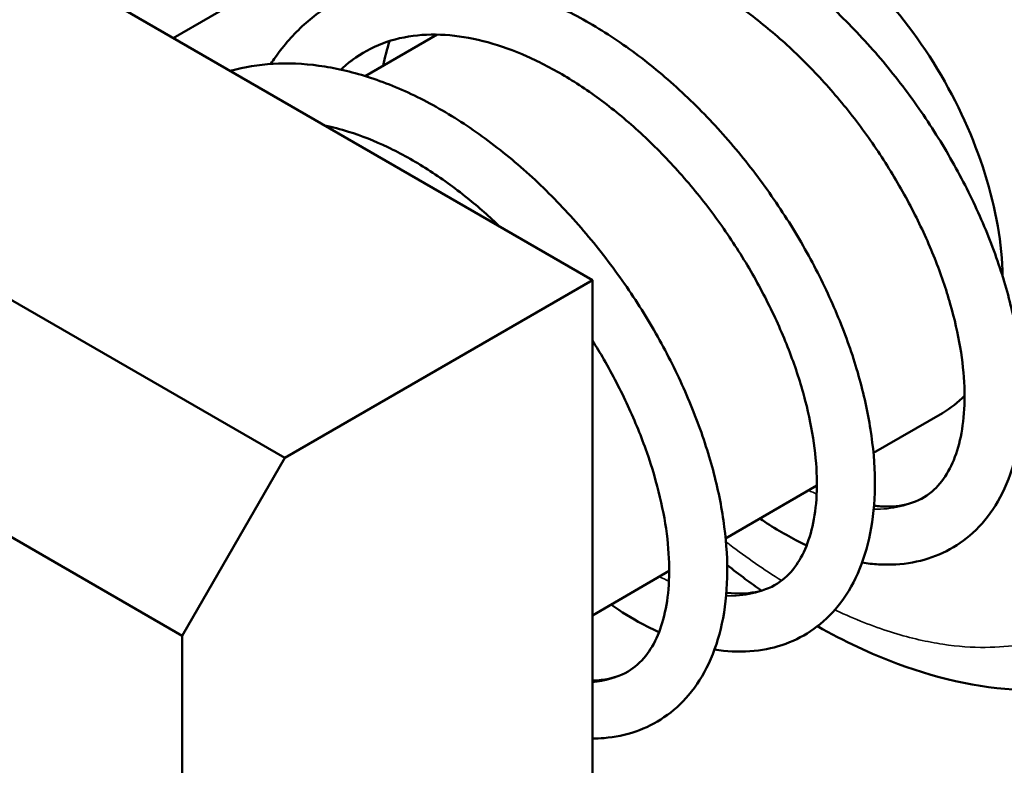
# Model space of a CAD drawing. Header units: millimetres. Extents: x 3 to 589, y 3 to 392.
# Tile 8 of 24: x 537 to 551, y 88 to 98. Entities that reach past the tile are written whole.
import ezdxf

# ---------------------------------------------------------------- set-up
doc = ezdxf.new("R2010")
doc.units = ezdxf.units.MM
doc.layers.add('Visible (ISO)', color=7, linetype='Continuous', lineweight=50)
doc.layers.add('Visible Narrow (ISO)', color=7, linetype='Continuous', lineweight=35)

msp = doc.modelspace()

# ---------------------------------------------------------------- linework, layer by layer
at = {"layer": 'Visible (ISO)'}
for p, q in [((545.308, 94.563), (524.095, 106.811)), ((541.066, 92.114), (519.852, 104.361)), ((540.651, 98.547), (539.53, 97.899)), ((543.169, 97.947), (542.177, 97.374)), ((541.066, 92.114), (545.308, 94.563)), ((545.308, 74.151), (545.308, 94.563)), ((550.137, 92.732), (549.184, 92.182)), ((535.479, 92.073), (539.651, 89.664)), ((539.651, 89.664), (541.066, 92.114)), ((548.404, 91.732), (547.146, 91.005)), ((546.367, 90.556), (545.308, 89.944)), ((539.651, 70.885), (539.651, 89.664))]:
    msp.add_line(p, q, dxfattribs=at)
for start_param, end_param in [(0.801181, 2.412481), (0, 0.166402)]:
    msp.add_ellipse((548.137, 96.196), major_axis=(2, -3.464), ratio=0.57735, start_param=start_param, end_param=end_param, dxfattribs=at)
for points, knots in [([(542.911, 98.74), (543.021, 98.91), (543.146, 99.065), (543.423, 99.339), (543.574, 99.458), (543.897, 99.658), (544.068, 99.738), (544.428, 99.861), (544.617, 99.903), (545.013, 99.949), (545.22, 99.951), (545.648, 99.915), (545.87, 99.876), (546.321, 99.755), (546.55, 99.672), (547.01, 99.468), (547.24, 99.345), (547.694, 99.065), (547.917, 98.907), (548.352, 98.56), (548.564, 98.371), (548.971, 97.969), (549.166, 97.756), (549.535, 97.31), (549.71, 97.078), (550.035, 96.6), (550.185, 96.355), (550.459, 95.857), (550.583, 95.604), (550.8, 95.098), (550.894, 94.844), (551.049, 94.342), (551.111, 94.093), (551.2, 93.605), (551.227, 93.367), (551.246, 92.906), (551.237, 92.685), (551.182, 92.266), (551.136, 92.069), (551.008, 91.71), (550.928, 91.548), (550.738, 91.267), (550.632, 91.146), (550.399, 90.948), (550.274, 90.868), (550.009, 90.744), (549.869, 90.7), (549.571, 90.645), (549.413, 90.637), (549.178, 90.651), (549.104, 90.659), (549.029, 90.671)], [36.594596, 36.594596, 36.594596, 36.594596, 36.746104, 36.746104, 36.895007, 36.895007, 37.04118, 37.04118, 37.189182, 37.189182, 37.342507, 37.342507, 37.501997, 37.501997, 37.665977, 37.665977, 37.832051, 37.832051, 37.998576, 37.998576, 38.164842, 38.164842, 38.330697, 38.330697, 38.496245, 38.496245, 38.661695, 38.661695, 38.82731, 38.82731, 38.993382, 38.993382, 39.1602, 39.1602, 39.327899, 39.327899, 39.49593, 39.49593, 39.661706, 39.661706, 39.819291, 39.819291, 39.963531, 39.963531, 40.097554, 40.097554, 40.230176, 40.230176, 40.37006, 40.37006, 40.43472, 40.43472, 40.43472, 40.43472]), ([(543.877, 98.662), (543.888, 98.672), (543.899, 98.682), (544.028, 98.799), (544.158, 98.887), (544.442, 99.027), (544.598, 99.079), (544.923, 99.14), (545.091, 99.151), (545.434, 99.135), (545.608, 99.11), (545.963, 99.026), (546.143, 98.969), (546.506, 98.821), (546.69, 98.732), (547.057, 98.523), (547.241, 98.403), (547.605, 98.137), (547.785, 97.99), (548.137, 97.673), (548.309, 97.502), (548.64, 97.14), (548.799, 96.95), (549.1, 96.555), (549.242, 96.35), (549.505, 95.932), (549.626, 95.719), (549.845, 95.291), (549.943, 95.076), (550.113, 94.65), (550.185, 94.439), (550.302, 94.029), (550.348, 93.83), (550.412, 93.448), (550.431, 93.265), (550.444, 92.923), (550.438, 92.763), (550.404, 92.469), (550.376, 92.335), (550.299, 92.093), (550.251, 91.987), (550.136, 91.796), (550.067, 91.716), (549.9, 91.574), (549.798, 91.518), (549.565, 91.45), (549.435, 91.436), (549.256, 91.448), (549.224, 91.451), (549.192, 91.455)], [36.760628, 36.760628, 36.760628, 36.760628, 36.777386, 36.777386, 36.956601, 36.956601, 37.139759, 37.139759, 37.311968, 37.311968, 37.473425, 37.473425, 37.629588, 37.629588, 37.783892, 37.783892, 37.937953, 37.937953, 38.092397, 38.092397, 38.247361, 38.247361, 38.402758, 38.402758, 38.558401, 38.558401, 38.714051, 38.714051, 38.869435, 38.869435, 39.024251, 39.024251, 39.178185, 39.178185, 39.331006, 39.331006, 39.482832, 39.482832, 39.634874, 39.634874, 39.791297, 39.791297, 39.963715, 39.963715, 40.174236, 40.174236, 40.376048, 40.376048, 40.418226, 40.418226, 40.418226, 40.418226]), ([(540.874, 97.542), (540.895, 97.574), (540.916, 97.605), (541.055, 97.802), (541.188, 97.953), (541.477, 98.214), (541.632, 98.326), (541.962, 98.51), (542.137, 98.582), (542.504, 98.69), (542.697, 98.725), (543.1, 98.754), (543.31, 98.748), (543.744, 98.696), (543.968, 98.647), (544.422, 98.509), (544.652, 98.418), (545.112, 98.198), (545.341, 98.068), (545.792, 97.773), (546.013, 97.609), (546.443, 97.25), (546.652, 97.056), (547.052, 96.644), (547.243, 96.427), (547.604, 95.974), (547.774, 95.738), (548.09, 95.255), (548.235, 95.008), (548.498, 94.508), (548.616, 94.254), (548.821, 93.748), (548.909, 93.495), (549.051, 92.994), (549.106, 92.747), (549.181, 92.264), (549.202, 92.028), (549.206, 91.575), (549.19, 91.357), (549.12, 90.949), (549.066, 90.758), (548.925, 90.414), (548.838, 90.259), (548.638, 89.995), (548.528, 89.883), (548.288, 89.7), (548.161, 89.627), (547.889, 89.518), (547.746, 89.48), (547.44, 89.44), (547.278, 89.439), (547.074, 89.461), (547.033, 89.466), (546.992, 89.473)], [30.311409, 30.311409, 30.311409, 30.311409, 30.339584, 30.339584, 30.493163, 30.493163, 30.64118, 30.64118, 30.787356, 30.787356, 30.936215, 30.936215, 31.090804, 31.090804, 31.251382, 31.251382, 31.415961, 31.415961, 31.582223, 31.582223, 31.74873, 31.74873, 31.914914, 31.914914, 32.080694, 32.080694, 32.246204, 32.246204, 32.411665, 32.411665, 32.577347, 32.577347, 32.743547, 32.743547, 32.910541, 32.910541, 33.07839, 33.07839, 33.246276, 33.246276, 33.410981, 33.410981, 33.56611, 33.56611, 33.707765, 33.707765, 33.840744, 33.840744, 33.974198, 33.974198, 34.116311, 34.116311, 34.151531, 34.151531, 34.151531, 34.151531]), ([(541.84, 97.464), (541.876, 97.498), (541.913, 97.53), (542.076, 97.66), (542.212, 97.741), (542.507, 97.864), (542.666, 97.907), (542.996, 97.95), (543.166, 97.953), (543.512, 97.922), (543.688, 97.89), (544.044, 97.792), (544.225, 97.727), (544.59, 97.565), (544.774, 97.469), (545.141, 97.248), (545.325, 97.122), (545.687, 96.844), (545.866, 96.692), (546.214, 96.363), (546.383, 96.188), (546.708, 95.818), (546.864, 95.624), (547.157, 95.223), (547.295, 95.016), (547.549, 94.595), (547.665, 94.38), (547.874, 93.952), (547.966, 93.737), (548.125, 93.314), (548.191, 93.105), (548.297, 92.7), (548.336, 92.504), (548.389, 92.13), (548.403, 91.952), (548.405, 91.619), (548.394, 91.464), (548.35, 91.182), (548.317, 91.054), (548.232, 90.824), (548.18, 90.723), (548.055, 90.543), (547.981, 90.468), (547.799, 90.338), (547.687, 90.29), (547.441, 90.242), (547.311, 90.238), (547.163, 90.257), (547.159, 90.257), (547.156, 90.257)], [30.477446, 30.477446, 30.477446, 30.477446, 30.53242, 30.53242, 30.713795, 30.713795, 30.895434, 30.895434, 31.06484, 31.06484, 31.224721, 31.224721, 31.380261, 31.380261, 31.534419, 31.534419, 31.688533, 31.688533, 31.843089, 31.843089, 31.99816, 31.99816, 32.15363, 32.15363, 32.309296, 32.309296, 32.464913, 32.464913, 32.620199, 32.620199, 32.774848, 32.774848, 32.928552, 32.928552, 33.081123, 33.081123, 33.232831, 33.232831, 33.385313, 33.385313, 33.543847, 33.543847, 33.72264, 33.72264, 33.940882, 33.940882, 34.130499, 34.130499, 34.135049, 34.135049, 34.135049, 34.135049]), ([(540.313, 97.447), (540.34, 97.454), (540.367, 97.461), (540.583, 97.515), (540.779, 97.541), (541.189, 97.555), (541.402, 97.54), (541.841, 97.471), (542.067, 97.414), (542.523, 97.259), (542.754, 97.16), (543.213, 96.924), (543.441, 96.786), (543.889, 96.478), (544.108, 96.307), (544.533, 95.937), (544.738, 95.737), (545.131, 95.317), (545.318, 95.095), (545.671, 94.635), (545.836, 94.397), (546.142, 93.909), (546.282, 93.66), (546.534, 93.158), (546.645, 92.904), (546.838, 92.398), (546.92, 92.145), (547.049, 91.647), (547.097, 91.402), (547.158, 90.924), (547.172, 90.691), (547.161, 90.245), (547.138, 90.032), (547.053, 89.635), (546.992, 89.451), (546.837, 89.122), (546.745, 88.976), (546.536, 88.728), (546.422, 88.625), (546.176, 88.457), (546.045, 88.392), (545.767, 88.296), (545.62, 88.266), (545.416, 88.249), (545.362, 88.247), (545.308, 88.247)], [24.512452, 24.512452, 24.512452, 24.512452, 24.533645, 24.533645, 24.683488, 24.683488, 24.839349, 24.839349, 25.000927, 25.000927, 25.166009, 25.166009, 25.332402, 25.332402, 25.498869, 25.498869, 25.664969, 25.664969, 25.830681, 25.830681, 25.996161, 25.996161, 26.161643, 26.161643, 26.327405, 26.327405, 26.493744, 26.493744, 26.660919, 26.660919, 26.82889, 26.82889, 26.996508, 26.996508, 27.159865, 27.159865, 27.312351, 27.312351, 27.451638, 27.451638, 27.583958, 27.583958, 27.718581, 27.718581, 27.766203, 27.766203, 27.766203, 27.766203]), ([(541.619, 96.693), (541.726, 96.671), (541.835, 96.643), (542.124, 96.553), (542.305, 96.482), (542.671, 96.307), (542.855, 96.205), (543.222, 95.97), (543.405, 95.839), (543.739, 95.571), (543.891, 95.437), (544.039, 95.296)], [24.8780055, 24.8780055, 24.8780055, 24.8780055, 24.9749887, 24.9749887, 25.1300544, 25.1300544, 25.2841284, 25.2841284, 25.4383153, 25.4383153, 25.5705417, 25.5705417, 25.5705417, 25.5705417]), ([(545.308, 93.733), (545.362, 93.647), (545.415, 93.559), (545.588, 93.26), (545.699, 93.045), (545.898, 92.616), (545.984, 92.403), (546.132, 91.982), (546.192, 91.775), (546.287, 91.376), (546.321, 91.183), (546.363, 90.817), (546.371, 90.644), (546.362, 90.321), (546.346, 90.172), (546.293, 89.9), (546.256, 89.778), (546.163, 89.56), (546.107, 89.465), (545.972, 89.295), (545.891, 89.225), (545.695, 89.109), (545.574, 89.069), (545.392, 89.049), (545.351, 89.047), (545.308, 89.047)], [25.994971, 25.994971, 25.994971, 25.994971, 26.059362, 26.059362, 26.214933, 26.214933, 26.370109, 26.370109, 26.524581, 26.524581, 26.678051, 26.678051, 26.830388, 26.830388, 26.982048, 26.982048, 27.135184, 27.135184, 27.2964, 27.2964, 27.482705, 27.482705, 27.704126, 27.704126, 27.76577, 27.76577, 27.76577, 27.76577]), ([(548.263, 90.909), (548.225, 90.926), (548.187, 90.945), (547.972, 91.052), (547.794, 91.157), (547.619, 91.278)], [40.6523567, 40.6523567, 40.6523567, 40.6523567, 40.6847181, 40.6847181, 40.8355733, 40.8355733, 40.8355733, 40.8355733]), ([(547.639, 90.284), (547.565, 90.337), (547.491, 90.39), (547.333, 90.507), (547.25, 90.571), (547.167, 90.637)], [0.73168508, 0.73168508, 0.73168508, 0.73168508, 0.76255066, 0.76255066, 0.7976108, 0.7976108, 0.7976108, 0.7976108]), ([(546.367, 90.535), (546.362, 90.538), (546.357, 90.541), (546.351, 90.544), (546.35, 90.545), (546.349, 90.545)], [34.437764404, 34.437764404, 34.437764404, 34.437764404, 34.443185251, 34.443185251, 34.444280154, 34.444280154, 34.444280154, 34.444280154]), ([(546.227, 89.711), (546.15, 89.746), (546.072, 89.785), (545.851, 89.905), (545.707, 89.993), (545.565, 90.093)], [34.3691721, 34.3691721, 34.3691721, 34.3691721, 34.434859, 34.434859, 34.5574144, 34.5574144, 34.5574144, 34.5574144]), ([(552.952, 89.213), (552.451, 88.999), (551.895, 88.901), (550.74, 88.922), (550.125, 89.051), (549.149, 89.413), (548.779, 89.587), (548.412, 89.794)], [0, 0, 0, 0, 0.2321008, 0.2321008, 0.4771855, 0.4771855, 0.6260881, 0.6260881, 0.6260881, 0.6260881])]:
    msp.add_open_spline(points, degree=3, knots=knots, dxfattribs=at)
msp.add_open_spline([(542.424, 97.517), (542.448, 97.633), (542.477, 97.747), (542.51, 97.858)], degree=3, dxfattribs=at)
at = {"layer": 'Visible Narrow (ISO)'}
for points in [[(541.835, 97.462), (541.934, 97.551), (542.041, 97.629), (542.155, 97.696)], [(548.402, 91.613), (548.365, 91.63), (548.327, 91.648), (548.29, 91.667)], [(549.87, 91.569), (549.673, 91.454), (549.441, 91.4), (549.186, 91.409)], [(547.835, 90.37), (547.639, 90.256), (547.406, 90.203), (547.15, 90.212)]]:
    msp.add_open_spline(points, degree=3, dxfattribs=at)
for points, knots in [([(548.652, 90.02), (548.675, 90.009), (548.698, 89.998), (548.721, 89.988), (548.973, 89.872), (549.223, 89.776), (549.462, 89.703), (549.701, 89.629), (549.929, 89.578), (550.141, 89.546), (550.352, 89.514), (550.547, 89.502), (550.726, 89.503), (550.905, 89.503), (551.069, 89.518), (551.219, 89.542), (551.369, 89.567), (551.505, 89.601), (551.631, 89.642), (551.757, 89.682), (551.872, 89.73), (551.976, 89.781), (552.081, 89.832), (552.175, 89.888), (552.261, 89.946), (552.347, 90.003), (552.425, 90.063), (552.496, 90.124), (552.567, 90.185), (552.632, 90.247), (552.693, 90.312), (552.754, 90.377), (552.811, 90.444), (552.866, 90.514), (552.92, 90.584), (552.972, 90.658), (553.02, 90.735), (553.069, 90.813), (553.116, 90.894), (553.159, 90.978), (553.202, 91.063), (553.242, 91.15), (553.279, 91.241), (553.316, 91.331), (553.35, 91.426), (553.381, 91.523), (553.412, 91.621), (553.44, 91.722), (553.465, 91.83), (553.491, 91.937), (553.513, 92.05), (553.532, 92.172), (553.552, 92.295), (553.568, 92.426), (553.579, 92.57), (553.591, 92.715), (553.597, 92.872), (553.597, 93.043)], [0.5110316, 0.5110316, 0.5110316, 0.5110316, 0.5135135, 0.5135135, 0.5135135, 0.5405405, 0.5405405, 0.5405405, 0.5675676, 0.5675676, 0.5675676, 0.5945946, 0.5945946, 0.5945946, 0.6216216, 0.6216216, 0.6216216, 0.6486486, 0.6486486, 0.6486486, 0.6756757, 0.6756757, 0.6756757, 0.7027027, 0.7027027, 0.7027027, 0.7297297, 0.7297297, 0.7297297, 0.7567568, 0.7567568, 0.7567568, 0.7837838, 0.7837838, 0.7837838, 0.8108108, 0.8108108, 0.8108108, 0.8378378, 0.8378378, 0.8378378, 0.8648649, 0.8648649, 0.8648649, 0.8918919, 0.8918919, 0.8918919, 0.9189189, 0.9189189, 0.9189189, 0.9459459, 0.9459459, 0.9459459, 0.972973, 0.972973, 0.972973, 1, 1, 1, 1]), ([(547.15, 90.958), (547.167, 90.945), (547.184, 90.932), (547.201, 90.919), (547.438, 90.737), (547.677, 90.572), (547.917, 90.423)], [0.45761899, 0.45761899, 0.45761899, 0.45761899, 0.45945946, 0.45945946, 0.45945946, 0.48495698, 0.48495698, 0.48495698, 0.48495698]), ([(546.364, 90.413), (546.363, 90.414), (546.319, 90.434), (546.274, 90.456), (546.231, 90.478)], [34.35995352, 34.35995352, 34.35995352, 34.35995352, 34.36116965, 34.406224, 34.406224, 34.406224, 34.406224]), ([(545.799, 89.171), (545.796, 89.17), (545.65, 89.085), (545.484, 89.035), (545.307, 89.019)], [27.4842465, 27.4842465, 27.4842465, 27.4842465, 27.4889357, 27.709021, 27.709021, 27.709021, 27.709021])]:
    msp.add_open_spline(points, degree=3, knots=knots, dxfattribs=at)

doc.saveas('drawing.dxf')
